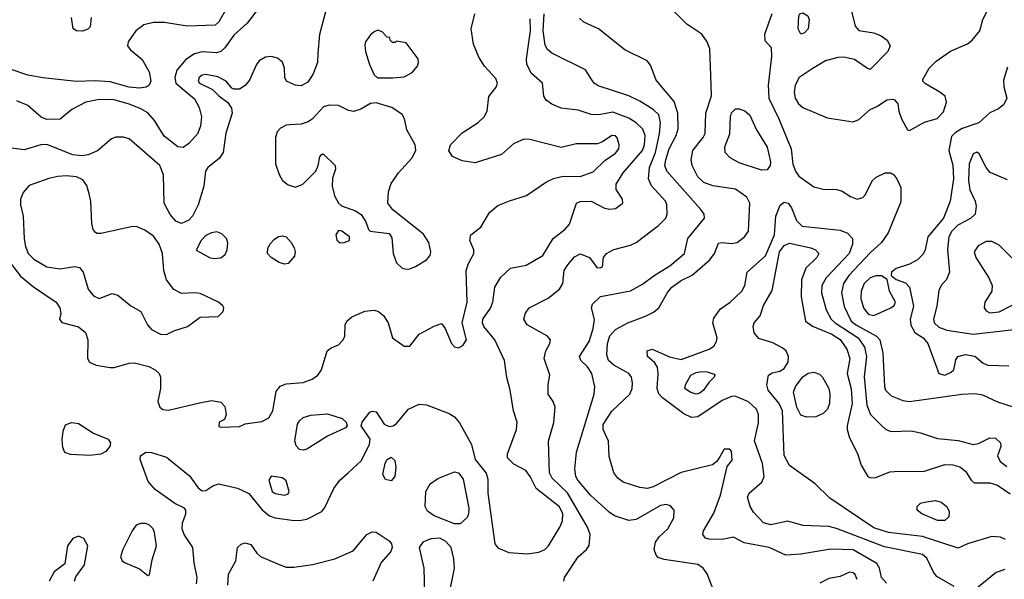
# Model space of a CAD drawing. Extents: x 1173079 to 1307053, y 522583 to 678478.
# Tile 235 of 256: x 1230581 to 1235842, y 606966 to 609954. Entities that reach past the tile are written whole.
import ezdxf

# ---------------------------------------------------------------- set-up
doc = ezdxf.new("R2010")
doc.units = 0

msp = doc.modelspace()

# ---------------------------------------------------------------- linework, layer by layer
at = {"layer": '0CON20XD'}
for points in [[(1235335, 609362.5), (1235415, 609406.2), (1235483.6, 609426.4), (1235517.3, 609462.7), (1235533.9, 609513.9), (1235526, 609545), (1235497.8, 609567.8), (1235421.2, 609611.2), (1235407.5, 609625), (1235407.5, 609635), (1235440, 609695), (1235477.6, 609732.4), (1235554.7, 609785.3), (1235645, 609825.8), (1235670, 609845), (1235710.8, 609895), (1235728, 609955), (1235773.4, 610045), (1235785, 610106.7), (1235756.5, 610195), (1235723.5, 610335), (1235742.9, 610385), (1235826.5, 610455), (1235861.5, 610525)], [(1232238.2, 610085), (1232183.5, 609875), (1232174.4, 609775), (1232171.4, 609725), (1232149.4, 609665), (1232119.9, 609620.1), (1232085, 609601.2), (1232053.3, 609605), (1232006.1, 609626.1), (1231996.7, 609645), (1231996.2, 609695), (1231985, 609726.7), (1231958, 609748), (1231925, 609756.7), (1231895, 609753.1), (1231860.8, 609735), (1231845.8, 609715), (1231808.8, 609631.2), (1231785, 609603.3), (1231755, 609583.8), (1231725, 609582.5), (1231715, 609587.5), (1231684.2, 609625), (1231639.5, 609649.5), (1231575, 609661.2), (1231555, 609657.3), (1231540, 609645), (1231534.6, 609625), (1231541.5, 609615), (1231611.7, 609581.7), (1231645, 609548), (1231692.7, 609512.7), (1231711.7, 609481.7), (1231716.9, 609455), (1231682.6, 609347.4), (1231667.5, 609245), (1231646.9, 609213.1), (1231586.7, 609165), (1231573.8, 609145), (1231564.3, 609065), (1231534.6, 608965), (1231505, 608905.6), (1231485, 608883.8), (1231445, 608866.2), (1231415, 608877.3), (1231385, 608914.3), (1231353.5, 608975), (1231349.1, 609125), (1231329.5, 609175), (1231165, 609318.1), (1231135, 609327.5), (1231095, 609327.5), (1231072, 609318), (1230997.1, 609252.9), (1230947.2, 609232.8), (1230915, 609226.7), (1230865, 609232.5), (1230725, 609286.8), (1230693.8, 609285), (1230605, 609259.6), (1230480, 609275)], [(1235000.3, 610100.3), (1235045, 609920), (1235065, 609896.7), (1235145, 609884.2), (1235185, 609868), (1235216, 609845), (1235232, 609815), (1235220, 609785), (1235125, 609688.8), (1235105, 609696.2), (1235041.2, 609741.2), (1234984.5, 609754.5), (1234952.4, 609752.4), (1234886.5, 609733.5), (1234815, 609691.8), (1234745.5, 609645), (1234724.6, 609605), (1234720, 609565), (1234725.4, 609535), (1234742.7, 609505), (1234765, 609485.5), (1234895, 609429.4), (1235035, 609408.5), (1235065, 609420.6), (1235125.5, 609474.5), (1235165, 609491.4), (1235215, 609526), (1235245, 609530), (1235255.9, 609525.9), (1235273.3, 609505), (1235279.2, 609465), (1235293.3, 609425), (1235325, 609366.7), (1235335, 609362.5)], [(1231685, 610014.4), (1231645, 609943.3), (1231625, 609925.6), (1231475, 609920), (1231355, 609939.4), (1231295, 609939.7), (1231243.5, 609926.5), (1231200.5, 609895), (1231160, 609835), (1231157.1, 609815), (1231171.4, 609795), (1231235, 609741.4), (1231271.8, 609675), (1231281.8, 609625), (1231273.1, 609605), (1231256.8, 609593.2), (1231221.3, 609588.7), (1231166.4, 609593.6), (1231065, 609622.9), (1230985, 609627.6), (1230885, 609623.2), (1230705, 609642.9), (1230625, 609658.2)], [(1235211.9, 606945), (1235185.6, 606975), (1235175.5, 607025), (1235160.9, 607050.9), (1235035, 607122.4), (1234916, 607126), (1234755, 607100), (1234675.4, 607095.4), (1234585, 607135.3), (1234451.2, 607161.2), (1234395, 607190), (1234335, 607177.5), (1234265, 607180), (1234245.9, 607185.9), (1234232, 607205), (1234234.3, 607225), (1234290.4, 607319.6), (1234325.8, 607415), (1234361.2, 607568.8), (1234387.7, 607602.3), (1234385, 607650), (1234375, 607660), (1234345, 607660), (1234323, 607623), (1234306.7, 607595), (1234282.9, 607577.1), (1234115, 607535.3), (1233965, 607459.5), (1233935, 607451.1), (1233895, 607455.3), (1233804.8, 607484.8), (1233777.8, 607505), (1233755.5, 607535), (1233731.4, 607621.4), (1233726.8, 607703.2), (1233698.5, 607765), (1233697.8, 607792.2), (1233745, 607864.4), (1233840.5, 607955), (1233853.8, 607985), (1233855.4, 608015), (1233850.5, 608045), (1233835.6, 608065), (1233755, 608108.6), (1233727.1, 608135), (1233717.3, 608165), (1233722, 608225), (1233734.8, 608265.2), (1233765, 608300.4), (1233830.8, 608335), (1233925, 608371.2), (1233967.9, 608392.1), (1233995.2, 608414.8), (1234042.2, 608497.8), (1234065.5, 608525), (1234115, 608561.3), (1234175, 608590), (1234267.9, 608672.1), (1234293.8, 608705), (1234315, 608760), (1234335, 608764.2), (1234385, 608758.9), (1234414.2, 608765), (1234454.4, 608795), (1234474.4, 608825), (1234482.1, 608975), (1234466.9, 609006.9), (1234405, 609048.5), (1234285, 609067.7), (1234235.8, 609085), (1234204.5, 609115), (1234173.5, 609175), (1234169.5, 609205), (1234177.9, 609255), (1234233.3, 609325), (1234243.2, 609346.8), (1234246.4, 609455), (1234278.3, 609548.3), (1234273.6, 609656.4), (1234268.1, 609798.1), (1234254.6, 609835), (1234225, 609876.9), (1234145, 609930), (1234035, 610040)], [(1230962.5, 609965), (1230956.7, 609915), (1230945, 609904), (1230916.6, 609893.4), (1230885, 609894.4), (1230866.7, 609905), (1230858, 609965)], [(1231655, 607777.5), (1231755, 607782.5), (1231785, 607796.2), (1231875, 607808.1), (1231911.7, 607828.3), (1231932.5, 607865), (1231951.5, 607968.5), (1231973.1, 607996.9), (1232005, 608008.7), (1232095, 608016.2), (1232143.3, 608035), (1232173.6, 608055), (1232192.7, 608085), (1232224.4, 608185.6), (1232245, 608202.5), (1232285, 608218.6), (1232309.4, 608245), (1232318.1, 608265), (1232320.6, 608325), (1232328.6, 608345), (1232355, 608367.5), (1232425, 608397.9), (1232475, 608402.9), (1232497.5, 608395), (1232524.4, 608375), (1232550, 608335), (1232572.5, 608255), (1232635, 608210), (1232665, 608211.2), (1232715.4, 608274.6), (1232795, 608318), (1232835, 608332.5), (1232854, 608305), (1232888.5, 608225), (1232905, 608207.8), (1232925, 608202.7), (1232949.4, 608215), (1232967.9, 608245), (1232945.3, 608335), (1232972, 608445), (1232966.6, 608615), (1232978.3, 608651.7), (1233008.1, 608705), (1233007.1, 608725), (1232985.6, 608775), (1232991.9, 608805), (1233045, 608846.9), (1233090.5, 608925), (1233135, 608961.1), (1233197.3, 608987.3), (1233288.8, 609015), (1233395, 609087.8), (1233433.1, 609106.9), (1233485, 609118.5), (1233575, 609117.5), (1233645, 609140.9), (1233707.9, 609202.1), (1233765, 609241.5), (1233782.3, 609265), (1233784.6, 609285), (1233773.7, 609323.7), (1233763.6, 609333.6), (1233744.6, 609335.4), (1233695, 609301.8), (1233668, 609292), (1233555, 609291.3), (1233475, 609271.1), (1233305.9, 609314.1), (1233275, 609315.8), (1233219.1, 609290.9), (1233155, 609233.8), (1233015, 609189.2), (1232945, 609200), (1232893.8, 609223.8), (1232873.4, 609253.4), (1232881.9, 609285), (1232945, 609349.4), (1233031.4, 609405), (1233062.9, 609435), (1233078.1, 609465), (1233086.9, 609543.1), (1233126, 609594), (1233133.3, 609615), (1233125, 609639.2), (1233064.3, 609705), (1233034.6, 609754.6), (1233005, 609822.5), (1232993.5, 609905), (1233012.2, 609985)], [(1231855, 610012.5), (1231795.6, 609935)], [(1233488.9, 606955), (1233491.5, 606975), (1233564.7, 607085.3), (1233610, 607125), (1233623.6, 607146.4), (1233629.5, 607205), (1233614.6, 607245), (1233507.1, 607427.1), (1233426.1, 607505), (1233411.8, 607535), (1233407.3, 607702.7), (1233435, 607802.5), (1233442, 607885), (1233431.2, 607915), (1233404.2, 607955), (1233404.2, 608005.8), (1233414.2, 608055), (1233383.3, 608145), (1233392.5, 608185), (1233414.3, 608225), (1233418, 608245), (1233400.8, 608265), (1233293.1, 608325), (1233274.4, 608355), (1233283.2, 608386.8), (1233304, 608415), (1233405, 608467.5), (1233465, 608515.5), (1233483.2, 608545), (1233490.8, 608615), (1233509.2, 608645), (1233545, 608687.9), (1233575, 608703.5), (1233626.2, 608685), (1233665, 608631.2), (1233681.7, 608628.3), (1233695, 608633.8), (1233701.2, 608685), (1233716, 608705), (1233755, 608727.3), (1233845, 608749.4), (1233875, 608764.7), (1233994.7, 608855.3), (1234032.9, 608895), (1234040, 608915), (1234038.5, 608965), (1234030.9, 608985), (1233956.8, 609066.8), (1233940.7, 609105), (1233945.6, 609165), (1233977.6, 609245), (1234000.2, 609345), (1234004.2, 609404.2), (1233995.2, 609445.2), (1233966.5, 609475), (1233895, 609519.3), (1233835, 609548), (1233671.5, 609601.5), (1233650.5, 609615), (1233637.7, 609632.3), (1233605, 609685.6), (1233425, 609775.4), (1233400.8, 609795), (1233387.9, 609817.9), (1233377.6, 609895), (1233383.5, 609985)], [(1234294, 606894), (1234255.2, 606995.2), (1234233.1, 607025), (1234205, 607044.1), (1234025, 607071.9), (1233993, 607083), (1233981.2, 607095), (1233971.9, 607125), (1233978.1, 607165), (1233997.8, 607192.2), (1234044.3, 607235), (1234075.4, 607294.6), (1234077.1, 607335), (1234058.9, 607358.9), (1234035.5, 607365.5), (1234005, 607359.2), (1233875.4, 607284.6), (1233835, 607279.6), (1233760, 607305), (1233730, 607325), (1233630.9, 607415), (1233563.8, 607495), (1233553.2, 607515), (1233546.9, 607555), (1233556.9, 607645), (1233650.8, 607955), (1233653.3, 607993.3), (1233637.2, 608065), (1233615, 608100.9), (1233578.5, 608135), (1233571.5, 608155), (1233623.9, 608236.1), (1233645.3, 608305), (1233652.8, 608352.8), (1233636.2, 608415), (1233641.2, 608435), (1233685, 608475.6), (1233845, 608505.5), (1233908.8, 608541.2), (1233971.5, 608588.5), (1234055, 608639.3), (1234132.9, 608705), (1234150.8, 608785), (1234240, 608895), (1234238.9, 608915), (1234220.5, 608940.5), (1234038.8, 609145), (1234028, 609175), (1234032.7, 609205), (1234051, 609265), (1234088.8, 609335), (1234098.7, 609371.3), (1234098.1, 609455), (1234077.6, 609517.6), (1233981.2, 609631.2), (1233951.7, 609711.7), (1233934, 609734), (1233813.9, 609793.9), (1233672.9, 609905), (1233595, 609941.1), (1233571.7, 609961.7)], [(1234600, 609985), (1234560, 609875), (1234563, 609843), (1234596.7, 609805), (1234597.7, 609757.7), (1234580, 609605), (1234584.1, 609535), (1234638, 609425), (1234702.7, 609265), (1234712.4, 609182.4), (1234726.2, 609145), (1234745, 609117.8), (1234825, 609061.8), (1234875, 609049.2), (1234947.6, 609047.6), (1234975, 609038.5), (1235020.7, 609009.3), (1235055, 608995.8), (1235085.8, 609004.2), (1235099.7, 609020.3), (1235136.6, 609093.4), (1235157.4, 609112.6), (1235205, 609136.9), (1235235, 609135.6), (1235251.4, 609125), (1235267.8, 609105), (1235288.6, 609058.6), (1235288.6, 608981.4), (1235221.9, 608815), (1235185.4, 608765), (1235125, 608709.3), (1235011.8, 608588.2), (1234982.5, 608545), (1234972.4, 608495), (1234986.7, 608423.3), (1235023.9, 608345), (1235052.9, 608322.9), (1235159.1, 608265), (1235176.6, 608245), (1235192.7, 608172.7), (1235201.8, 607995), (1235207.7, 607975), (1235238.1, 607945), (1235300.4, 607920.4), (1235335, 607916.1), (1235614.6, 607954.6), (1235685, 607958.5), (1235725, 607951.4), (1235805, 607912.9), (1235895.3, 607885.3)], [(1234755, 609877.5), (1234741.2, 609905), (1234743.8, 609975), (1234750, 609985), (1234765, 609991.2), (1234792.5, 609975), (1234800, 609955), (1234793.3, 609905), (1234775, 609883.3), (1234755, 609877.5)], [(1231795.6, 609935), (1231725, 609870.5), (1231676.4, 609803.6), (1231655.6, 609784.4), (1231633, 609777), (1231555, 609781.9), (1231515, 609771.6), (1231467.8, 609742.2), (1231420.8, 609685), (1231409.4, 609645), (1231414.7, 609615), (1231515, 609532.1), (1231540, 609485), (1231551.6, 609435), (1231546.8, 609385), (1231530, 609345), (1231485, 609292.1), (1231455, 609270.9), (1231425, 609274.5), (1231352.7, 609332.7), (1231301.8, 609415), (1231265.9, 609455.9), (1231225, 609479.8), (1231165, 609503), (1231085, 609526.7), (1231005, 609527.5), (1230935, 609513.1), (1230858.6, 609475), (1230796.6, 609423.4), (1230725, 609421.1), (1230695, 609434.4), (1230625, 609495.7), (1230565, 609520)], [(1231525, 606941.2), (1231528.5, 606975), (1231513.1, 607053.1), (1231506.4, 607135), (1231458.8, 607205), (1231448.5, 607235), (1231450.4, 607265), (1231468.6, 607315), (1231469.2, 607335), (1231461.2, 607345), (1231410.3, 607370.3), (1231305.3, 607445.3), (1231268.1, 607488.1), (1231224, 607605), (1231226.2, 607625), (1231255, 607644.2), (1231285, 607642.9), (1231365, 607617.9), (1231488.5, 607518.5), (1231535, 607453.8), (1231555, 607438.8), (1231575, 607440), (1231612.5, 607465), (1231645, 607476), (1231745, 607452.9), (1231805, 607424.4), (1231877, 607337), (1231914.8, 607304.8), (1231945, 607294.6), (1232035, 607281.3), (1232075, 607280.4), (1232115, 607287.5), (1232195, 607328.1), (1232211.4, 607348.6), (1232258.6, 607451.4), (1232291.9, 607495), (1232336.5, 607535), (1232405, 607598.5), (1232450.4, 607685), (1232453.3, 607715), (1232406.2, 607785), (1232411.2, 607805), (1232451.3, 607858.7), (1232465, 607864), (1232485, 607859.2), (1232527.5, 607795), (1232555, 607781.1), (1232576.2, 607785), (1232595, 607797.5), (1232658.8, 607875), (1232715, 607901.8), (1232755, 607896.9), (1232875, 607851.8), (1232905, 607833.1), (1232930.9, 607800.9), (1232995.6, 607685), (1233015, 607606), (1233073.3, 607533.3), (1233081.4, 607501.4), (1233083.1, 607425), (1233118.9, 607155), (1233135, 607134.5), (1233195, 607108.2), (1233295, 607102.7), (1233355, 607110.9), (1233387.1, 607125), (1233407.3, 607145), (1233467.9, 607245), (1233481.5, 607278.5), (1233483.6, 607315), (1233465, 607353.1), (1233340, 607450), (1233308.8, 607515), (1233285, 607546.4), (1233221.1, 607581.1), (1233188, 607615), (1233188, 607635), (1233235.6, 607765), (1233238.9, 607805), (1233219.5, 607865), (1233201.1, 607975), (1233183, 608043), (1233171.9, 608135), (1233118.9, 608245), (1233061.6, 608315), (1233052.9, 608335), (1233055.9, 608355), (1233096.5, 608413.5), (1233109.1, 608445), (1233119.7, 608525), (1233151.6, 608578.4), (1233203.5, 608626.5), (1233287, 608643), (1233375.7, 608695), (1233431.4, 608785), (1233494.7, 608835.3), (1233517.8, 608862.2), (1233556, 608975), (1233575, 608983.3), (1233635, 608984.4), (1233705, 608948), (1233735, 608941.4), (1233765, 608945.7), (1233804, 608975), (1233801.4, 608995), (1233767.3, 609047.3), (1233767.3, 609075), (1233805, 609135.5), (1233909.5, 609255), (1233919.3, 609285), (1233923.7, 609335), (1233909.9, 609369.9), (1233874.1, 609404.1), (1233835, 609427.5), (1233750.5, 609459.5), (1233675, 609445.4), (1233635, 609447.1), (1233565, 609470.8), (1233475, 609482.2), (1233423.7, 609503.7), (1233394, 609525), (1233382, 609545), (1233374, 609615), (1233316.3, 609666.3), (1233290.5, 609715), (1233289.6, 609745), (1233310, 609895), (1233308.3, 609958.3)], [(1232493, 609643), (1232575, 609644.2), (1232635, 609648.6), (1232677.6, 609672.4), (1232705.8, 609705), (1232712, 609725), (1232710, 609745), (1232645, 609831.2), (1232595, 609840), (1232587, 609833), (1232573, 609833), (1232560, 609845), (1232558.3, 609858.3), (1232545, 609860), (1232518.3, 609888.3), (1232495, 609897.5), (1232475, 609890), (1232455, 609872.5), (1232428.8, 609835), (1232425, 609820), (1232429.2, 609785), (1232450, 609715), (1232475, 609658.8), (1232493, 609643)], [(1235858.8, 609701.2), (1235838.5, 609631.5), (1235838.8, 609595), (1235855.6, 609535), (1235839.4, 609500.6), (1235811.5, 609478.5), (1235764.1, 609455.9), (1235706.6, 609403.4), (1235617.4, 609372.6), (1235579.5, 609350.5), (1235559.3, 609330.7), (1235545.8, 609255), (1235567, 609177), (1235570.9, 609105), (1235553.3, 608985), (1235517.2, 608895), (1235433.8, 608795), (1235419.6, 608725), (1235408.7, 608701.3), (1235379, 608671), (1235335, 608648.4), (1235263.8, 608625), (1235240, 608605), (1235238.3, 608588.3), (1235265, 608566.7), (1235315, 608549.2), (1235335.3, 608525.3), (1235356.7, 608425), (1235339.6, 608355), (1235342.7, 608322.7), (1235364.1, 608284.1), (1235408.1, 608255), (1235433.1, 608225), (1235491.9, 608065), (1235525, 608056.4), (1235558.9, 608071.1), (1235572, 608085), (1235582.7, 608137.3), (1235593.8, 608155), (1235634.5, 608165.5), (1235685, 608157.3), (1235729.2, 608119.2), (1235755, 608108.9), (1235866.5, 608106.5)], [(1230625, 609658.2), (1230535, 609687.6)], [(1232645, 608621.5), (1232665, 608624.5), (1232695, 608635.5), (1232755, 608671.1), (1232773.5, 608695), (1232777.3, 608715), (1232766.4, 608765), (1232738.7, 608808.7), (1232575, 608938.9), (1232548.2, 608975), (1232551.6, 609035), (1232565, 609080), (1232605, 609135.5), (1232675.3, 609215), (1232697.2, 609255), (1232694.6, 609285), (1232650, 609365), (1232637.5, 609425), (1232625, 609448), (1232568.8, 609485), (1232485, 609509.4), (1232455, 609505.8), (1232403.6, 609476.4), (1232365, 609463.1), (1232338.3, 609468.3), (1232285, 609495.7), (1232235, 609497.5), (1232205, 609488.8), (1232146.2, 609423.8), (1232121.7, 609408.3), (1232085, 609395.6), (1232023, 609393), (1232005, 609391.4), (1231974.6, 609375.4), (1231957.1, 609355), (1231947.1, 609325), (1231946.9, 609185), (1231966.5, 609126.5), (1231985, 609096.2), (1232015, 609072), (1232055, 609060), (1232094.4, 609075.6), (1232162.5, 609145), (1232176, 609175), (1232185, 609222.5), (1232195, 609236.7), (1232205, 609236.7), (1232265.8, 609175), (1232268.6, 609155), (1232252.4, 609107.6), (1232250.5, 609065), (1232263.1, 609013.1), (1232285, 608973.8), (1232300.9, 608960.9), (1232375, 608933.3), (1232404.6, 608914.6), (1232430, 608875), (1232443.9, 608833.9), (1232453.9, 608823.9), (1232555, 608812), (1232568.6, 608788.6), (1232577.3, 608705), (1232595, 608655.7), (1232625, 608627.5), (1232645, 608621.5)], [(1234545, 609150), (1234425, 609189.5), (1234376.7, 609216.7), (1234351.1, 609245), (1234348.5, 609275), (1234374.6, 609345), (1234379.1, 609435), (1234385, 609456), (1234405, 609478.6), (1234425, 609478.6), (1234455, 609467.5), (1234482.9, 609445), (1234517.8, 609365), (1234575, 609274.2), (1234592.1, 609195), (1234590.5, 609175), (1234575, 609151.9), (1234545, 609150)], [(1235858.8, 609098.8), (1235767.3, 609137.3), (1235745.3, 609165), (1235707.7, 609237.7), (1235695, 609246.5), (1235675, 609237.8), (1235654.9, 609185.1), (1235650, 609095), (1235658, 609045), (1235687.3, 608985), (1235692.2, 608957.8), (1235685.7, 608915), (1235661.7, 608891.7), (1235593.4, 608856.6), (1235562.4, 608825), (1235546, 608795), (1235538.9, 608725), (1235550, 608605), (1235533.1, 608566.9), (1235504.4, 608535), (1235492.3, 608507.7), (1235482.1, 608425), (1235463.6, 608355), (1235467.8, 608335), (1235492.8, 608312.8), (1235535, 608295.9), (1235675, 608275.6), (1235895, 608299.8)], [(1231365, 608273.1), (1231405, 608292.7), (1231477.5, 608315), (1231545, 608365.6), (1231641.2, 608368.8), (1231668, 608395), (1231672, 608415), (1231666.8, 608426.8), (1231643.8, 608445), (1231545, 608491.4), (1231515, 608495.7), (1231445, 608491.1), (1231403.7, 608513.7), (1231364.6, 608564.6), (1231351.3, 608615), (1231344.1, 608705), (1231325.7, 608755.7), (1231295, 608798.2), (1231250.1, 608830.1), (1231207.7, 608847.7), (1231185, 608849.2), (1231015, 608811.5), (1230995, 608811.5), (1230985, 608818.1), (1230974.1, 608834.1), (1230965.8, 608865.8), (1230960, 608985), (1230952.5, 609025), (1230939, 609069), (1230918.9, 609098.9), (1230885, 609114.7), (1230829.5, 609119.5), (1230785, 609117.3), (1230735.6, 609105.6), (1230631.9, 609068.1), (1230599.5, 609030.5), (1230584.7, 608995.3), (1230585.3, 608965), (1230599, 608905), (1230605, 608783.3), (1230612.1, 608742.1), (1230626.7, 608705), (1230655.6, 608675.6), (1230725, 608634), (1230795, 608623.1), (1230875, 608636.5), (1230900.2, 608630.2), (1230920, 608605), (1230946.4, 608515), (1230975, 608479.5), (1231005, 608465.5), (1231075, 608491.1), (1231105, 608483.1), (1231175, 608425.7), (1231227.5, 608395), (1231264.3, 608325), (1231285, 608300), (1231332.5, 608275), (1231365, 608273.1)], [(1235575, 606926.6), (1235481.4, 606981.4), (1235463.5, 607003.5), (1235427.8, 607077.8), (1235405, 607098.9), (1235201.1, 607138.9), (1234945, 607237.8), (1234905, 607248.2), (1234765, 607253.8), (1234685, 607276.4), (1234595, 607257.1), (1234555, 607268.2), (1234501.5, 607325), (1234484.3, 607355), (1234469.2, 607405), (1234478.6, 607425), (1234546.7, 607485), (1234559.1, 607515), (1234549.2, 607585), (1234507.1, 607705), (1234529.3, 607800.7), (1234528.5, 607845), (1234517.5, 607875), (1234475, 607913.8), (1234403.8, 607943.8), (1234385, 607941.8), (1234335, 607920.7), (1234205, 607832.5), (1234170.4, 607830.4), (1234129.4, 607849.4), (1234014.8, 607934.8), (1233996.1, 607956.1), (1233986.9, 607985), (1233993.3, 608063.3), (1233988.9, 608098.9), (1233973.1, 608123.1), (1233936.2, 608155), (1233933.8, 608185), (1233960, 608195), (1234053.9, 608153.9), (1234115, 608140), (1234265.3, 608194.7), (1234289.5, 608210.5), (1234304.5, 608235), (1234308.2, 608255), (1234284.5, 608335), (1234289.8, 608360.2), (1234325, 608410), (1234377.5, 608445), (1234439.2, 608505), (1234455.7, 608534.3), (1234468, 608605), (1234566.9, 608693.1), (1234614.2, 608805), (1234621.9, 608905), (1234645, 608964.2), (1234665, 608980), (1234686.7, 608975), (1234705, 608950), (1234731.3, 608881.3), (1234761.9, 608851.9), (1234965, 608830.5), (1235003.4, 608813.4), (1235030.5, 608785), (1235030.4, 608755), (1235013.6, 608705), (1234890, 608575), (1234867.8, 608535), (1234865.3, 608495), (1234890.9, 608405), (1234916.6, 608355), (1234938.2, 608335), (1235061.4, 608255), (1235095.1, 608205.1), (1235106.5, 608155), (1235093.2, 608046.8), (1235108, 607895), (1235126.6, 607846.6), (1235186.4, 607786.4), (1235207.9, 607767.9), (1235235, 607755.5), (1235345, 607759.2), (1235395, 607748.5), (1235485, 607717.1), (1235595, 607707.2), (1235675, 607686.5), (1235705, 607690.8), (1235765, 607720.9), (1235795, 607718.9), (1235821.9, 607695), (1235823.1, 607675), (1235806.5, 607625), (1235819.5, 607595), (1235855, 607568.2)], [(1231618.3, 608678.3), (1231655, 608681.9), (1231679.3, 608700.7), (1231689.2, 608725), (1231693, 608763), (1231685.7, 608785), (1231660.5, 608810.5), (1231635, 608821.5), (1231605, 608816.4), (1231575, 608801.9), (1231550, 608775), (1231523, 608723), (1231595, 608683.3), (1231618.3, 608678.3)], [(1232292.7, 608762.7), (1232315, 608763.8), (1232342.5, 608775), (1232342.5, 608795), (1232302.5, 608825), (1232285, 608828.8), (1232270, 608805), (1232275, 608777.5), (1232292.7, 608762.7)], [(1231995, 608648.8), (1231967.7, 608657.7), (1231923.6, 608683.6), (1231905.6, 608705), (1231906.6, 608733.4), (1231921.1, 608758.9), (1231939.7, 608780.3), (1231964.5, 608795.5), (1231985, 608800.6), (1232005, 608794.4), (1232031.5, 608765), (1232047.9, 608735), (1232052.9, 608715), (1232049.5, 608690.5), (1232015, 608652.9), (1231995, 608648.8)], [(1235595, 607132), (1235405, 607195.2), (1235223.8, 607215), (1235145, 607241.3), (1234909.8, 607399.8), (1234831.5, 607475), (1234695, 607572.7), (1234666.4, 607626.4), (1234656.7, 607865), (1234639.2, 607905), (1234580.4, 607975), (1234572.7, 608005), (1234582, 608055), (1234600.9, 608069.1), (1234642.4, 608077.6), (1234665, 608091.9), (1234686.6, 608125), (1234689.3, 608155), (1234676.4, 608185), (1234655, 608202.2), (1234605, 608228.6), (1234530.8, 608250.8), (1234505, 608282.5), (1234500, 608315), (1234506, 608335), (1234536.9, 608373.1), (1234555, 608427.1), (1234602.3, 608507.7), (1234641, 608715), (1234665, 608748.7), (1234695, 608760.2), (1234808, 608735), (1234832.5, 608725), (1234850.6, 608705), (1234840, 608685), (1234782.4, 608627.6), (1234758.2, 608565), (1234755.9, 608475), (1234780.4, 608345), (1234817.5, 608317.5), (1234920.8, 608275), (1234965, 608245.8), (1235000, 608195), (1235016.7, 608145), (1235002.9, 608065), (1235023.5, 607983.5), (1235029, 607905), (1235002.7, 607785), (1235003.1, 607765), (1235015, 607722), (1235057.3, 607637.3), (1235077.7, 607575), (1235113.1, 607515), (1235127.6, 607507.6), (1235155, 607509.5), (1235231.1, 607538.9), (1235255, 607542.2), (1235415, 607543.3), (1235525, 607578.2), (1235566.9, 607576.9), (1235605, 607565.5), (1235634, 607544), (1235665, 607495.8), (1235681.4, 607481.4), (1235765, 607481.5), (1235805, 607468.7), (1235872.7, 607422.7)], [(1235882.6, 608682.6), (1235815, 608749.4), (1235775, 608770), (1235745, 608769.6), (1235702.9, 608747.1), (1235680.6, 608715), (1235689.6, 608685), (1235758.9, 608575), (1235777.3, 608535), (1235774.6, 608505), (1235738.4, 608445), (1235733.9, 608415), (1235745, 608398.5), (1235765, 608388.7)], [(1230509.2, 608685), (1230585.3, 608585.3), (1230655, 608526.7), (1230775.8, 608445), (1230795.8, 608415), (1230800, 608385), (1230794.2, 608354.2), (1230805, 608336.2), (1230895, 608314.4), (1230933.2, 608283.2), (1230945.4, 608245), (1230943.3, 608145), (1230954.6, 608124.6), (1230989.5, 608109.5), (1231065, 608096), (1231085, 608096.7), (1231165, 608120.4), (1231195, 608122.3), (1231271.4, 608101.4), (1231304.5, 608084.5), (1231325.8, 608065), (1231332.9, 608045), (1231332.9, 607985), (1231318.8, 607915), (1231328.8, 607885), (1231345, 607872.5), (1231375, 607868.6), (1231542.4, 607907.6), (1231605, 607920), (1231655, 607911.2), (1231677.7, 607887.7), (1231683.3, 607845), (1231675, 607820), (1231647.5, 607805), (1231645, 607782.5), (1231655, 607777.5)], [(1235145, 608373.9), (1235236, 608415), (1235253, 608427), (1235260, 608445), (1235229.2, 608505), (1235217, 608567), (1235185.9, 608585.9), (1235155, 608585.5), (1235125, 608576.2), (1235093.4, 608545), (1235076.6, 608505), (1235075.3, 608465), (1235090, 608415), (1235115, 608382.3), (1235145, 608373.9)], [(1235765, 608388.7), (1235815, 608393.3), (1235885, 608429.5)], [(1234195, 607954.7), (1234164.2, 607965), (1234135.8, 607985), (1234138.6, 608005), (1234166.9, 608055), (1234195, 608070.3), (1234225, 608075.9), (1234255, 608073.8), (1234291.4, 608061.4), (1234296, 608055), (1234292, 608045), (1234263.2, 608016.8), (1234235.5, 607975), (1234215, 607960), (1234195, 607954.7)], [(1234785, 607830.9), (1234755, 607842.7), (1234733.3, 607885), (1234716.5, 607965), (1234725.9, 607995), (1234765, 608047.8), (1234793.8, 608066.2), (1234825, 608071.9), (1234855, 608061.4), (1234871.4, 608045), (1234904.5, 607985), (1234910, 607955), (1234908.2, 607905), (1234896.5, 607875), (1234875, 607851.2), (1234835, 607833.3), (1234785, 607830.9)], [(1232095, 607655.5), (1232075, 607659.4), (1232058.5, 607678.5), (1232050.8, 607705), (1232065, 607793.8), (1232075, 607812.5), (1232095, 607829.4), (1232137.2, 607842.8), (1232225, 607848.6), (1232304.3, 607824.3), (1232326, 607805), (1232330, 607785), (1232322, 607775), (1232225, 607730.5), (1232115, 607661.5), (1232095, 607655.5)], [(1230955, 607626.7), (1230852.2, 607632.2), (1230822.2, 607642.2), (1230810.4, 607670.4), (1230807, 607713), (1230812.4, 607757.6), (1230825, 607790), (1230856.9, 607803.1), (1230895, 607797.7), (1230975, 607746.5), (1231054.3, 607715), (1231065.7, 607695), (1231061.9, 607675), (1231041.1, 607648.9), (1231015, 607634.5), (1230955, 607626.7)], [(1232565, 607492.5), (1232535, 607498.9), (1232521.5, 607525), (1232533.3, 607586.7), (1232545, 607605.6), (1232565, 607617.8), (1232585, 607600), (1232591.5, 607565), (1232586.2, 607515), (1232565, 607492.5)], [(1231995, 607414.6), (1232015, 607422.9), (1232021.4, 607435), (1232005, 607492), (1231985, 607507.1), (1231925, 607517.1), (1231912.7, 607495), (1231930, 607435), (1231945, 607424.4), (1231995, 607414.6)], [(1232905, 607261.8), (1232795, 607305.4), (1232760.2, 607330.2), (1232746.9, 607355), (1232751.4, 607435), (1232774.2, 607475), (1232815.4, 607504.6), (1232905, 607540), (1232925.5, 607535), (1232950.3, 607500.3), (1232980, 607345), (1232978.9, 607315), (1232971.2, 607295), (1232935, 607261.8), (1232905, 607261.8)], [(1235525, 607279.2), (1235485, 607280.5), (1235401.2, 607315), (1235376, 607335), (1235376, 607355), (1235395, 607372.5), (1235415, 607378.6), (1235475, 607386.7), (1235505, 607377.8), (1235535.6, 607355), (1235548.3, 607328.3), (1235545, 607300), (1235525, 607279.2)], [(1231265, 606986.7), (1231275, 606990), (1231289.4, 607070.6), (1231311.4, 607145), (1231301.8, 607215), (1231294.4, 607235), (1231275, 607255.6), (1231255, 607264.3), (1231225.7, 607264.3), (1231203.8, 607255), (1231182, 607225), (1231132, 607125), (1231120, 607085), (1231128, 607065), (1231140, 607055), (1231221.5, 607021.5), (1231265, 606986.7)], [(1230872.9, 606955), (1230880.9, 606979.1), (1230926.7, 607043.3), (1230944.6, 607145), (1230923.3, 607183.3), (1230895, 607196.5), (1230865, 607183.3), (1230836.1, 607143.9), (1230821.2, 607048.8), (1230764.6, 607005.4), (1230738.6, 606955)], [(1231692.9, 606935), (1231697.2, 606992.8), (1231736, 607065), (1231744, 607135), (1231765, 607154), (1231785, 607160.8), (1231815, 607152), (1231847.1, 607105), (1231866.9, 607086.9), (1231968.1, 607045), (1232005, 607030), (1232045, 607030), (1232145.5, 607044.5), (1232265, 607075.6), (1232362.2, 607117.8), (1232435, 607205.6), (1232465, 607219.4), (1232485, 607216.9), (1232555, 607171.8), (1232568.2, 607155), (1232571.1, 607135), (1232563.6, 607115), (1232513.1, 607055), (1232468, 606955)], [(1232835, 606834.5), (1232865, 606854.2), (1232876.2, 606883.8), (1232903.8, 607025), (1232900.8, 607075), (1232886.2, 607135), (1232857.9, 607167.9), (1232825, 607184.7), (1232777.3, 607182.7), (1232734.3, 607165), (1232715.5, 607135), (1232739.5, 607025), (1232743.3, 606885), (1232751.4, 606865), (1232765, 606854.4), (1232835, 606834.5)], [(1235848.2, 607178.2), (1235821.3, 607191.3), (1235775, 607194.2), (1235645.8, 607155), (1235595, 607132)], [(1235845, 607018.5), (1235798.1, 607001.9), (1235693.7, 606916.3)], [(1235055.8, 606965), (1235045, 606991.9), (1235035, 607001.1), (1235015, 607003.3), (1234965, 606980), (1234905, 606970), (1234856.7, 606945)]]:
    msp.add_lwpolyline(points, dxfattribs=at)

doc.saveas('drawing.dxf')
